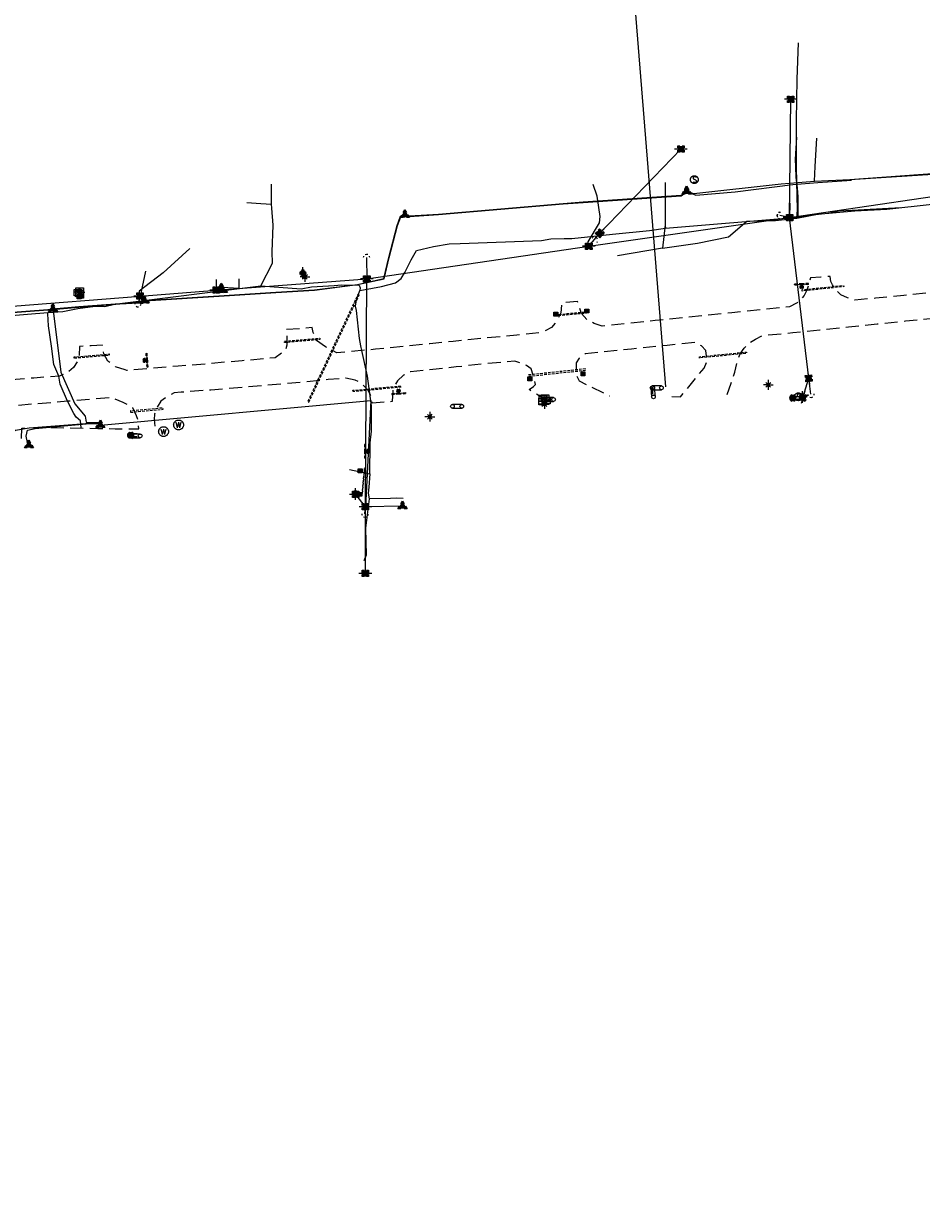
# Model space of a CAD drawing. Extents: x 137717 to 192422, y 75168 to 96003.
# Tile 13 of 36: x 150049 to 151431, y 78604 to 80428. Entities that reach past the tile are written whole.
import ezdxf
from ezdxf.enums import TextEntityAlignment as Align

# ---------------------------------------------------------------- set-up
doc = ezdxf.new("R2010")
doc.units = 0
doc.header["$LTSCALE"] = 80
doc.header["$MEASUREMENT"] = 0
doc.linetypes.add('D05', pattern=[0.075, 0.05, -0.025])
doc.linetypes.add('HIDDEN', pattern=[0.375, 0.25, -0.125])
for name, color, linetype in [('ELIO', 7, 'Continuous'), ('ELIS', 7, 'Continuous'), ('ELUDC', 2, 'D05'), ('ELUE', 13, 'ELEC-UG'), ('ELUEO', 1, 'OE'), ('ELUFO', 30, 'FO'), ('ELUG', 52, 'GAS'), ('ELUGU', 2, 'GAS'), ('ELUT', 4, 'UT'), ('ELUTU', 131, 'TELE-UG'), ('ELYSC', 181, 'Continuous'), ('ELYSP', 3, 'HIDDEN'), ('ES_MASK', 155, 'Continuous'), ('ESFS', 1, 'Continuous'), ('ESIO', 7, 'Continuous'), ('ESIOL', 7, 'Continuous'), ('ESIP', 101, 'Continuous'), ('ESIS', 7, 'Continuous'), ('ESMask', 155, 'Continuous'), ('ESUE', 1, 'Continuous'), ('ESUS', 10, 'Continuous'), ('ESUT', 131, 'Continuous'), ('ESUU', 1, 'Continuous'), ('ESUW', 101, 'Continuous')]:
    doc.layers.add(name, color=color, linetype=linetype)
doc.layers.add('SORTME', color=6, linetype='Continuous', plot=False)
doc.styles.add('L', font='STENCIL')
doc.styles.add('L60', font='romansm.shx', dxfattribs={"height": 3})
doc.styles.add('L80', font='simplex', dxfattribs={"height": 8})
doc.styles.add('romansm', font='romansm.shx')
doc.styles.get("Standard").update_dxf_attribs({"font": 'romans.shx'})
doc.linetypes.add('ELEC-UG', pattern='A,0.3,-0.08,0.02,-0.08,0.02,-0.08,0.02,-0.08,0.3,-0.08,["UE",Standard,S=0.08,R=0,X=-0.07,Y=-0.04],-0.08', length=1.14)
doc.linetypes.add('FO', pattern='A,0.3,-0.08,0.02,-0.08,0.02,-0.08,0.02,-0.08,0.3,-0.08,["FO",Standard,S=0.08,R=0,X=-0.07,Y=-0.04],-0.08', length=1.14)
doc.linetypes.add('GAS', pattern='A,0.3,-0.08,0.02,-0.08,0.02,-0.08,0.02,-0.08,0.3,-0.08,["G",Standard,S=0.08,R=0,X=-0.07,Y=-0.04],-0.05', length=1.11)
doc.linetypes.add('OE', pattern='A,0.25,-0.07,0.07,-0.07,0.07,-0.07,0.07,-0.07,0.25,-0.15,["OE",romansm,S=0.1,R=0,X=-0.1,Y=-0.04],-0.15', length=1.29)
doc.linetypes.add('TELE-UG', pattern='A,0.3,-0.08,0.02,-0.08,0.02,-0.08,0.02,-0.08,0.3,-0.08,["UT",Standard,S=0.08,R=0,X=-0.07,Y=-0.04],-0.08', length=1.14)
doc.linetypes.add('UT', pattern='A,0.25,-0.07,0.07,-0.07,0.07,-0.07,0.25,-0.08,["UT",romansm,S=0.1,R=0,X=-0.04,Y=-0.04],-0.15', length=1.08)

# ---------------------------------------------------------------- blocks, each defined once
blk = doc.blocks.new('esillite')
at = {"layer": 'ESMask'}
h = blk.add_hatch(color=256, dxfattribs=at)
edge = h.paths.add_edge_path()
edge.add_arc((0, 0), 0.0225, 0, 360)
for p, q in [((-0.016, 0.016), (-0.037, 0.037)), ((0, 0.075), (0, 0.022)), ((0.016, 0.016), (0.038, 0.038)), ((-0.023, 0), (-0.075, 0)), ((-0.016, -0.016), (-0.037, -0.037)), ((0, -0.023), (0, -0.075)), ((0.016, -0.016), (0.037, -0.037)), ((0.022, 0), (0.075, 0))]:
    blk.add_line(p, q)
for start, end in [(145.5453, 169.4253), (100.655, 124.235), (55.8359, 79.345), (10.5782, 34.5257), (190.7354, 214.1926), (235.503, 259.345), (280.655, 304.414), (325.7245, 349.2682)]:
    blk.add_arc((0, 0), 0.0225, start, end)
blk = doc.blocks.new('esuanchor')
for start, end in [(155, 205), (90, 115), (245, 270)]:
    blk.add_arc((0, 0), 0.0492, start, end)
blk = doc.blocks.new('esuemeter')
for p, q in [((0, 0.049), (0, 0.089)), ((0, -0.089), (0, -0.049))]:
    blk.add_line(p, q)
for start, end in [(155, 205), (65, 115), (335, 25), (245, 295)]:
    blk.add_arc((0, 0), 0.0492, start, end)
at = {"layer": 'ES_MASK', "const_width": 0.0492}
blk.add_lwpolyline([(-0.025, 0, 1), (0.025, 0, 1)], format="xyb", close=True, dxfattribs=at)
at = {"style": 'L80', "flags": 9}
blk.add_attdef('Legend', (0.013, 0.032), '', height=0.08, dxfattribs=at)
blk = doc.blocks.new('esiseptic')
at = {"linetype": 'D05'}
blk.add_circle((0, 0), 0.075, dxfattribs=at)
at = {"style": 'L80'}
blk.add_text('S', height=0.108, dxfattribs=at).set_placement((-0.038, -0.055))
blk = doc.blocks.new('esipost')
blk.add_lwpolyline([(0.03, 0.03), (0.03, -0.03), (-0.03, -0.03), (-0.03, 0.03), (0.03, 0.03)])
at = {"layer": 'ESMask'}
blk.add_solid([(-0.03, -0.03), (-0.03, 0.03), (0.03, -0.03), (0.03, 0.03)], dxfattribs=at)
blk = doc.blocks.new('esielout')
for p, q in [((-0.043, 0.025), (0.1, 0.025)), ((0.1, -0.025), (-0.043, -0.025))]:
    blk.add_line(p, q)
for start, end in [(109.5043, 250.4953), (289.6904, 70.3091)]:
    blk.add_arc((0, 0), 0.05, start, end)
at = {"layer": 'ES_MASK', "const_width": 0.05}
blk.add_lwpolyline([(0.008, -0.024, 0.998377), (-0.008, 0.024, 1.001626), (0.008, -0.024, -0.622608)], format="xyb", dxfattribs=at)
at = {"layer": 'ES_MASK'}
for points in [[(0, 0), (-0.017, 0.047)], [(0.017, -0.047), (0, 0)]]:
    blk.add_lwpolyline(points, dxfattribs=at)
at = {"style": 'L80', "flags": 9}
blk.add_attdef('Legend', (0, 0), '', height=0.08, dxfattribs=at)
blk = doc.blocks.new('esipvtsign')
for p, q in [((0.143, 0.029), (0, 0.029)), ((0, -0.029), (0.143, -0.029))]:
    blk.add_line(p, q)
for centre in [(0, 0), (0.143, 0)]:
    blk.add_circle(centre, 0.0286)
blk = doc.blocks.new('esueped')
for points in [[(-0.032, 0.044), (0, 0.1), (0.032, 0.044)], [(-0.032, -0.05), (-0.087, -0.05), (-0.058, 0)], [(0.058, 0), (0.087, -0.05), (0.032, -0.05)]]:
    blk.add_lwpolyline(points)
at = {"layer": 'ESMask'}
blk.add_solid([(-0.087, -0.05), (0, 0.1), (0.087, -0.05)], dxfattribs=at)
at = {"style": 'L60'}
blk.add_text('E', height=0.0668, dxfattribs=at).set_placement((0, 0), align=Align.MIDDLE)
blk = doc.blocks.new('esiplntr')
at = {"linetype": 'D05'}
blk.add_lwpolyline([(-0.059, 0.05), (0.059, 0.05), (0.059, -0.05), (-0.059, -0.05)], close=True, dxfattribs=at)
at = {"style": 'L'}
blk.add_text('P', height=0.0684, dxfattribs=at).set_placement((0.004, -0.034), align=Align.CENTER)
blk = doc.blocks.new('esiwell')
at = {"linetype": 'D05'}
blk.add_circle((0, 0), 0.0753, dxfattribs=at)
at = {"style": 'L80'}
blk.add_text('W', height=0.0857, dxfattribs=at).set_placement((-0.047, -0.046))
blk = doc.blocks.new('esuepole')
for p, q in [((-0.049, 0), (-0.098, 0)), ((-0.049, 0.049), (-0.017, 0.049)), ((-0.049, 0.017), (-0.049, 0.049)), ((0.017, 0.049), (0.049, 0.049)), ((0.049, 0.049), (0.049, 0.017)), ((0.098, 0), (0.049, 0)), ((-0.049, -0.049), (-0.049, -0.017)), ((-0.017, -0.049), (-0.049, -0.049)), ((0.049, -0.049), (0.017, -0.049)), ((0.049, -0.017), (0.049, -0.049))]:
    blk.add_line(p, q)
at = {"layer": 'ESMask'}
blk.add_solid([(-0.049, -0.049), (-0.049, 0.049), (0.049, -0.049), (0.049, 0.049)], dxfattribs=at)
at = {"style": 'L80', "flags": 9}
blk.add_attdef('Legend', (0, 0), '', height=0.08, dxfattribs=at)
blk = doc.blocks.new('esipubsign')
at = {"layer": 'ESMask'}
h = blk.add_hatch(color=256, dxfattribs=at)
edge = h.paths.add_edge_path()
edge.add_arc((0, 0), 0.03, 90, 450)
for p, q in [((-0.03, 0.105), (-0.045, 0.105)), ((-0.045, 0.105), (-0.045, 0.066)), ((-0.045, 0.038), (-0.045, -0.039)), ((-0.03, 0.105), (-0.03, 0.066)), ((-0.03, 0.038), (-0.03, -0.039)), ((-0.045, -0.067), (-0.045, -0.106)), ((-0.03, -0.106), (-0.045, -0.106)), ((-0.03, -0.067), (-0.03, -0.106))]:
    blk.add_line(p, q)
for start, end in [(144.2314, 216.3563), (17.9702, 107.0495), (253.5383, 340.7883)]:
    blk.add_arc((0, 0), 0.03, start, end)
blk.add_solid([(-0.045, -0.106), (-0.03, -0.106), (-0.045, 0.105), (-0.03, 0.105)], dxfattribs=at)
blk = doc.blocks.new('esutped')
for points in [[(-0.032, 0.044), (0, 0.1), (0.032, 0.044)], [(-0.032, -0.05), (-0.087, -0.05), (-0.058, -0.001)], [(0.058, -0.001), (0.087, -0.05), (0.032, -0.05)]]:
    blk.add_lwpolyline(points)
at = {"layer": 'ESMask'}
blk.add_solid([(-0.087, -0.05), (0, 0.1), (0.087, -0.05)], dxfattribs=at)
at = {"style": 'L60'}
blk.add_text('T', height=0.0528, dxfattribs=at).set_placement((0, 0), align=Align.MIDDLE)

msp = doc.modelspace()

# ---------------------------------------------------------------- linework, layer by layer
at = {"layer": 'ELIO', "flags": 128}
msp.add_lwpolyline([(150853.8, 79847.8), (150851.7, 79851.6), (150848.6, 79851.4), (150848, 79846.5)], dxfattribs=at)
at = {"layer": 'ELIS', "flags": 128}
for points in [[(151016.3, 79868.4), (151017.2, 79858)], [(151017, 79858.5), (151016.4, 79867.6)]]:
    msp.add_lwpolyline(points, dxfattribs=at)
at = {"layer": 'ELUDC', "flags": 128}
for points in [[(151247.3, 80016.6), (151247, 80018.6), (151311, 80025.4), (151311.2, 80023.4)], [(150565.5, 80010.6), (150563.7, 80011.4), (150486.3, 79846.3), (150488.1, 79845.5)], [(150869.1, 79978.3), (150868.9, 79980.3), (150915.1, 79984.6), (150915.3, 79982.6)], [(150450.7, 79939.2), (150505, 79943.9), (150505.1, 79942), (150450.9, 79937.2)], [(150127, 79913.1), (150126.9, 79915.1), (150180.9, 79919.7), (150181, 79917.7)], [(151089.5, 79913.5), (151089.3, 79915.5), (151161.7, 79922.7), (151161.9, 79920.7)], [(150913.9, 79896.8), (150826.3, 79887.4), (150826.5, 79885.4), (150914.2, 79894.8)], [(150556.3, 79861.8), (150556.1, 79863.8), (150630.1, 79870.4), (150630.3, 79868.4)], [(150213.8, 79830), (150264.1, 79834.5), (150263.9, 79836.5), (150213.7, 79832)], [(150570.8, 79705.1), (150574.6, 79744.6), (150573.6, 79744.7), (150569.9, 79705.2)]]:
    msp.add_lwpolyline(points, close=True, dxfattribs=at)
at = {"layer": 'ELUE', "flags": 128}
for points in [[(150919, 80085.5), (150917.9, 80092.4), (150935.5, 80121.6), (150936.6, 80131.6), (150931.6, 80162.8), (150925.7, 80180.9)], [(150353.8, 80018.7), (150345.7, 80018), (150349.9, 80019.2), (150352.3, 80023)]]:
    msp.add_lwpolyline(points, dxfattribs=at)
at = {"layer": 'ELUEO'}
for points in [[(151227.8, 80129.7), (151229.6, 80311.9)], [(151260.8, 79857.7), (151257.3, 79882.2), (151227.8, 80129.7), (151555.6, 80177.9)], [(150575.2, 79684.5), (150560.4, 79703.4)], [(150575.1, 79581.7), (150575.2, 79684.5)]]:
    msp.add_lwpolyline(points, dxfattribs=at)
at = {"layer": 'ELUEO', "flags": 128}
for points in [[(150576.9, 80068.2), (150577.4, 80035.3), (150919, 80085.5), (150935.8, 80105.6), (151060.7, 80235.2)], [(151228.3, 80151.9), (151227.8, 80129.7), (151213.1, 80132.9)], [(150919, 80085.5), (151227.8, 80129.7)], [(150028.1, 80044), (150032.1, 79993.3), (150228.5, 80008.9), (150225.3, 79997.3)], [(150236.6, 80047.1), (150228.5, 80008.9), (150345.7, 80018), (150577.4, 80035.3)], [(150574.5, 79673.3), (150575.2, 79684.5), (150577.4, 80035.3)], [(151248.5, 79852.8), (151257.3, 79882.2)]]:
    msp.add_lwpolyline(points, dxfattribs=at)
at = {"layer": 'ELUFO', "flags": 128}
for points in [[(151320.5, 80188.6), (151560.4, 80203.9), (151564.8, 80213), (151569.9, 80204.5), (151909.4, 80231.7)], [(151069.8, 80170), (151083.7, 80164.2), (151144, 80169.3), (151233, 80180.9), (151271.4, 80183.6), (151323.2, 80187.3)], [(144143.3, 78838.7), (144160.3, 78840), (144217.2, 78855), (144356.5, 78886.5), (144468.8, 78912.3), (144628.1, 78940), (144664.9, 78937.4), (144699.2, 78942.3), (144745.1, 78960.7), (144846.8, 78973.8), (144944.3, 78988.8), (145086.5, 79011.4), (145225.5, 79042.7), (145230.1, 79044.1), (145239.9, 79044.9), (145307.1, 79059.2), (145316.5, 79063.6), (145322.7, 79138.4), (145417.9, 79165.3), (145572.6, 79207), (145739.6, 79249.3), (145913, 79295.1), (146048.2, 79330.8), (146289.1, 79396), (146433.8, 79433), (146438.8, 79433.7), (146451.8, 79436.8), (146502.3, 79452.5), (146571.4, 79471.5), (146655.6, 79482.2), (146730.7, 79497.2), (146807.4, 79516.3), (146916.7, 79545.7), (147116.6, 79597.6), (147139.9, 79615.3), (147167.4, 79640.1), (147235, 79660.3), (147261.6, 79659.7), (147297.5, 79649.5), (147316.8, 79649.8), (147351.1, 79655.5), (147453.2, 79677.5), (147543, 79698.5), (147715.5, 79732.9), (147799.1, 79747.8), (147807.6, 79750.2), (147810.8, 79751.3), (147883.9, 79763.4), (147907.7, 79768.6), (147942.4, 79773.3), (147982.9, 79778.5), (148001.2, 79782.2), (148019.3, 79785.8), (148065.9, 79796.2), (148118.1, 79805.5), (148143.7, 79811.5), (148149, 79811.4), (148239.1, 79823.1), (148351, 79855.1), (148363.9, 79859.3), (148421.1, 79865.4), (148551.3, 79880.9), (148624.8, 79886.2), (148643.2, 79887.3), (148791.3, 79888), (148822.6, 79889.2), (148904.9, 79896.9), (148945.4, 79900.9), (148960.3, 79901.3), (149070.7, 79924.5), (149158.1, 79943.3), (149198.6, 79944.7), (149206.4, 79942.4), (149224.1, 79921.1), (149289, 79919.2), (149413.8, 79931.5), (149519.3, 79938.5), (149546, 79938.1), (149638.5, 79950.1), (149750.1, 79960), (149837.3, 79966.5), (150005.1, 79981.7), (150093.1, 79988.2), (150134.4, 79992), (150197.4, 79996.9), (150236, 79999.2), (150244.1, 80002.1), (150350, 80008.8), (150437.2, 80014.5), (150496.9, 80017.8), (150562.9, 80026.5), (150604, 80035.5), (150611.9, 80068.4), (150624.5, 80117.3), (150629.6, 80130.7), (150635.9, 80131.1), (150643.2, 80131.6), (150687.7, 80134.5), (150879.6, 80150.7), (150910.1, 80153.1), (151061.1, 80163.4), (151069.8, 80170)]]:
    msp.add_lwpolyline(points, dxfattribs=at)
at = {"layer": 'ELUG', "flags": 128}
for points in [[(151238.3, 80253.7), (151236.7, 80219.2), (151236.9, 80207.9), (151237.5, 80191.7), (151238.4, 80183.5), (151239.7, 80174.9), (151240.7, 80161.8), (151240.6, 80150.9), (151240.7, 80140.1), (151240.5, 80130.2), (151247.3, 80131.2), (151262.2, 80134.1), (151287.2, 80136.4), (151296.5, 80138.5), (151304, 80140.3), (151314.6, 80140.8), (151399, 80145.2)], [(150393, 80152.8), (150414.3, 80151.2), (150430.5, 80150.6), (150430.8, 80181.2)], [(150414.3, 80024.6), (150432.3, 80059.5), (150431.9, 80076.8), (150433.2, 80118.1), (150431.1, 80144.2), (150430.5, 80150.6)], [(151036.2, 80117), (151037, 80113.3), (151240.5, 80130.2)], [(150566.5, 80017.6), (150586, 80021.1), (150599.8, 80023.5), (150621.7, 80029.3), (150630.3, 80036), (150636, 80045.2), (150645.4, 80064.7), (150653.8, 80079), (150679.8, 80085.1), (150704, 80089.4), (150720.9, 80089.6), (150846, 80094.6), (150860.6, 80096.8), (150880.8, 80097.4), (150893, 80097.7), (150955.5, 80104.2), (151012.4, 80109.8), (151037, 80113.3)], [(150138.1, 79805.9), (150136.9, 79816.6), (150130.2, 79822.4), (150126.5, 79827.9), (150116.9, 79846.9), (150105.3, 79873.4), (150103.7, 79885.4), (150095.7, 79903.3), (150092.2, 79931.9), (150087.5, 79963.1), (150086.8, 79981.7), (150086.7, 79983.8), (150109.4, 79985.3), (150132.9, 79989.9), (150159.5, 79993.3), (150174.4, 79993), (150189.1, 79996.3), (150414.3, 80024.6), (150476.2, 80020.2), (150492, 80023.1), (150526.9, 80024.9), (150538.3, 80026.1), (150565.5, 80025.6), (150567, 80021.8), (150566.5, 80017.6)], [(150550.9, 79741.6), (150582, 79735.1), (150582.5, 79783), (150584.5, 79800.6), (150584.4, 79839.8), (150578.2, 79885.5), (150569.5, 79924.9), (150568.1, 79932.4), (150566.3, 79943.7), (150561.7, 79986.5), (150559.8, 79993.5), (150561.3, 80003.2), (150566.5, 80017.6)], [(149870.6, 79965.9), (149891.7, 79966.1), (149916.3, 79969.8), (149940.4, 79972.5), (150018.3, 79977.8), (150055.5, 79981.1), (150086.7, 79983.8)], [(150582, 79735.1), (150580.7, 79714.7), (150579.5, 79705.4), (150580.8, 79696.9)], [(150633.4, 79697.1), (150623.7, 79697.9), (150613.6, 79697.2), (150580.8, 79696.9), (150575.3, 79651.3), (150576.4, 79609.8), (150572.8, 79601.1)]]:
    msp.add_lwpolyline(points, dxfattribs=at)
at = {"layer": 'ELUGU', "flags": 128}
for points in [[(151239.2, 80128.8), (151240.3, 80141.6), (151238.6, 80207.1), (151238.7, 80279.1), (151239.5, 80342.9), (151241.4, 80398.6)], [(151036.4, 80183.7), (151036.4, 80118.7), (151032.4, 80082.5), (151086.3, 80090.3), (151133.7, 80100), (151161.9, 80124), (151206.4, 80125.1), (151239.2, 80128.8), (151270.7, 80135), (151328.2, 80140.3), (151377.3, 80142.8), (151447.3, 80150.6), (151473.6, 80151.6), (151531.8, 80155.1), (151574.6, 80162.6), (151625.4, 80163.8), (151645.1, 80166.4), (151631.6, 80200.1)], [(151032.4, 80082.5), (150963.2, 80070.6), (150963.2, 80070.6)]]:
    msp.add_lwpolyline(points, dxfattribs=at)
at = {"layer": 'ELUT', "flags": 128}
for points in [[(150305.1, 80081.9), (150264.2, 80044.8), (150227.2, 80016.2), (150226.7, 80007.9), (150231.3, 80003.3), (150235.3, 80001.6), (150243.7, 80002.6), (150349.9, 80009.3), (150437.2, 80014.7), (150496.9, 80018.4), (150562.9, 80026.9), (150603.6, 80035.8), (150611.5, 80068.5), (150624.3, 80117.6), (150629.3, 80131.8), (150636, 80133.9), (150643, 80132.6), (150687.7, 80135), (150879.7, 80151.4), (150910.1, 80153.8), (151060.9, 80164.5), (151069.8, 80170)], [(149294.2, 79984.2), (149289.7, 79966), (149290.5, 79934.4), (149286.5, 79927), (149267.9, 79926.9), (149238.5, 79922.8), (149234, 79916.8), (149288.9, 79919.6), (149413.8, 79931.9), (149519.1, 79939), (149545.9, 79938.8), (149551.4, 79944.1), (149638.5, 79950.5), (149750.4, 79960.5), (149837.4, 79966.9), (150005.1, 79982.1), (150093, 79988.7), (150094.4, 79989.1), (150134.1, 79992.6), (150197.5, 79997.2), (150231.5, 79999.8), (150235.3, 80001.6)], [(150094.4, 79989.1), (150095, 79986.5), (150106.5, 79891.5), (150128.2, 79842.8), (150143.9, 79824), (150145.5, 79814.6), (150166, 79814.4), (150167.5, 79810.3)], [(150167.5, 79810.3), (150583.7, 79848.1), (150575.2, 79684.5)], [(149784.4, 79777.1), (149787.9, 79779.6), (149804.2, 79784.7), (149815.2, 79785.2), (149865.3, 79788.4), (149934.1, 79792.2), (150021.4, 79799.8), (150034.1, 79800.7), (150037, 79802.5), (150057.6, 79806), (150144.6, 79812.8), (150165, 79813.9), (150167.5, 79810.3)], [(150057.4, 79779.3), (150055.1, 79783.2), (150053.4, 79793.4), (150055.1, 79802.5), (150067.3, 79805.2), (150145.3, 79812.3), (150165.9, 79812.7), (150167.5, 79810.3)], [(150632.3, 79685.3), (150575.2, 79684.5)]]:
    msp.add_lwpolyline(points, dxfattribs=at)
at = {"layer": 'ELUTU'}
msp.add_line((151069.8, 80170), (151080.8, 80166.7), dxfattribs=at)
at = {"layer": 'ELUTU', "flags": 128}
for points in [[(151266.2, 80185.6), (151267, 80208.3), (151269.9, 80252)], [(151320.5, 80188.6), (151560, 80206), (151564.8, 80213), (151569.9, 80206.7), (151909.2, 80233.7), (151913, 80239.2), (151918.1, 80232.9)]]:
    msp.add_lwpolyline(points, dxfattribs=at)
at = {"layer": 'ELUTU'}
msp.add_lwpolyline([(151080.8, 80166.7), (151214.9, 80181.6), (151266.2, 80185.6), (151320.5, 80188.6)], dxfattribs=at)
at = {"layer": 'ELYSC', "flags": 128}
msp.add_lwpolyline([(150345.7, 80034.2), (150345.6, 80023), (150363.5, 80022.1), (150380.9, 80021.1), (150381.2, 80035.3)], dxfattribs=at)
at = {"layer": 'ELYSP', "flags": 128}
for points in [[(151131.9, 79857.4), (151138.1, 79874.6), (151143.5, 79891.7), (151147.7, 79908.9), (151151.7, 79919.9), (151157.9, 79928.6), (151165.2, 79936.2), (151175.2, 79942.7), (151186.8, 79948.2), (151233.1, 79952.7), (151274.5, 79957.1), (151318.3, 79961.6), (151362.7, 79966.2), (151406.3, 79970.5), (151449.2, 79974.6), (151494.2, 79979.3), (151533, 79983.1), (151543.3, 79984.1), (151554.3, 79980.7), (151564.4, 79974.9), (151572.1, 79967.7), (151576.8, 79959.5), (151578.9, 79952), (151580, 79947.7), (151607.4, 79951.2), (151607.9, 79961), (151609.7, 79967.4), (151615.6, 79977.5), (151621.6, 79984.5), (151630, 79989.9), (151640.5, 79993.8), (151686.1, 79998.7), (151730.5, 80002.7), (151776.7, 80008), (151832.2, 80013.9), (151877.1, 80018.7), (151908.5, 80021.9), (151957.1, 80027.1), (152005, 80032.1), (152050.7, 80037.3), (152096.1, 80042.9), (152138.2, 80048.4), (152177.9, 80053.5), (152221.7, 80059.9), (152241.7, 80062.1), (152250.9, 80060.4), (152259.2, 80056), (152266.4, 80048.5), (152272, 80039.7), (152275.7, 80030), (152299.8, 80031.6), (152299.6, 80042.9), (152301.5, 80051.4), (152305.3, 80058.7), (152310.6, 80065.8), (152317.4, 80071.6), (152326.7, 80076.3), (152366.5, 80082.5), (152411.1, 80089.7), (152456.1, 80096.9), (152497.7, 80104.8), (152542.3, 80113), (152585.9, 80121.3), (152632.2, 80130.8), (152680.1, 80140.7), (152705.6, 80145.9), (152715.3, 80144.1), (152722.5, 80141.5), (152731.1, 80136.3), (152738.1, 80128.6), (152741.4, 80119.3), (152744.9, 80109.7), (152764.1, 80114), (152762, 80125.4), (152762.4, 80132.7), (152764.8, 80140.2), (152769.6, 80148.2), (152777.3, 80155.9), (152785.1, 80162.5), (152826.2, 80171), (152866.1, 80179.5), (152873.4, 80178.9), (152881.6, 80178.2), (152891.4, 80174.8), (152898.9, 80170.4), (152905.1, 80164.9), (152908.8, 80157.7), (152912.6, 80149.3), (152938.8, 80152.8), (152938.1, 80159.6), (152937.8, 80166.2), (152939.5, 80172.9), (152942.9, 80181.3), (152947.5, 80188.1), (152952.7, 80194), (152959, 80199.1), (152999, 80207.4), (153045.6, 80217.4), (153092.1, 80227.2), (153136.2, 80236.5), (153182.4, 80245.7), (153192.5, 80244.1), (153202.5, 80240), (153211.5, 80233.1), (153218.1, 80225), (153222.5, 80219), (153225.7, 80212.2), (153247, 80216.1), (153247, 80223.6), (153247.7, 80234.2), (153250.2, 80245.2), (153256.5, 80255), (153265.9, 80260.9), (153276, 80265.9), (153316.1, 80274.1), (153359, 80283), (153402.8, 80292.1), (153446.8, 80301.3), (153493, 80311.1), (153536, 80319.9), (153579.7, 80329.2), (153624.3, 80338.5), (153667.6, 80347.7), (153713.4, 80357.2), (153759.9, 80367), (153804.8, 80376.3), (153851.2, 80386.2), (153898.4, 80395.4), (153945.4, 80405.6), (153992.1, 80415.5), (154039.1, 80425.4), (154086.4, 80435.3), (154132.4, 80445), (154179.9, 80455.3), (154226.7, 80465.1), (154273.2, 80474.7), (154321.6, 80485.2), (154366.7, 80494.6), (154410.3, 80503.8), (154455.3, 80513.4), (154499.9, 80522.8), (154544.6, 80532.1), (154589.1, 80541.6), (154636, 80551.2), (154680.6, 80560.6), (154726.2, 80570), (154773.2, 80579.8), (154819.6, 80589.4), (154866.5, 80599.1), (154912, 80608.6), (154958.1, 80618.2), (155005.1, 80627.9), (155050.9, 80637.4), (155097.7, 80647.1), (155144.8, 80657.1), (155191, 80666.7), (155238.5, 80676.6), (155286.2, 80684.1), (155324.8, 80687), (155361.5, 80692.8), (155386.4, 80699), (155418.7, 80711.4), (155434.6, 80717.6), (155480.3, 80727.1), (155527.8, 80737), (155575, 80746.6), (155621.8, 80756.4), (155670.1, 80766.5), (155679.8, 80763.7), (155686.2, 80758.7), (155688.7, 80753.7), (155691.1, 80748), (155712.8, 80751.1), (155712.9, 80758.3), (155713.4, 80763.4), (155715.8, 80771.6), (155719.8, 80775.3), (155724, 80777.6), (155766.3, 80786.5), (155802.6, 80794), (155832, 80799.6), (155843.9, 80795.9), (155855, 80791.2), (155862.8, 80783.9), (155869.1, 80775.6), (155873.8, 80767.8), (155883.1, 80769.6), (155896.3, 80771.5), (155895.6, 80782.6), (155896.4, 80790.5), (155900.8, 80800.4), (155906.8, 80808.9), (155914.4, 80815.3), (155920.6, 80818.6), (155937.4, 80822.4), (155942.5, 80821.1), (155950.5, 80816.7), (155957.5, 80811.4), (155961.7, 80804.7), (155964.1, 80797.5), (155965.9, 80788.5), (155987.1, 80791.9), (155986.2, 80803.6), (155988.7, 80812.8), (155992.9, 80823.3), (156000.6, 80832.9), (156008.2, 80837.6), (156024.1, 80840.8), (156060.2, 80848.2), (156070.8, 80849.5), (156081.8, 80846), (156088.7, 80838.9), (156090.8, 80832.1), (156110.6, 80837.3), (156110.4, 80844.6), (156114.4, 80852.8), (156122.1, 80859.9), (156169.2, 80870.8), (156217.9, 80880.9), (156230.3, 80880.9), (156239.1, 80877.3), (156243.5, 80871.1), (156246.6, 80865.3), (156265.2, 80869.9), (156265.8, 80879.1), (156269.3, 80885.8), (156278.5, 80893.7), (156324.7, 80903.2), (156372.1, 80913), (156418.3, 80922.4), (156464, 80932.1), (156472.5, 80930.1), (156478.7, 80926.2), (156482.6, 80921.7), (156485.6, 80910.3), (156507.9, 80916.5), (156506.6, 80926.7), (156509.6, 80934.2), (156515.7, 80940.3), (156522.3, 80944), (156567.5, 80953.7), (156608.3, 80962.6), (156654.5, 80972.3), (156682.2, 80978.1), (156690.2, 80977.6), (156701.1, 80975.4), (156711.5, 80971), (156717.1, 80965.3), (156720.8, 80959.2), (156726.3, 80944.9), (156736.8, 80946.9), (156750.5, 80949), (156749.6, 80954.6), (156749.2, 80964.7), (156751.4, 80972.1), (156755.6, 80981.4), (156762.5, 80989.2), (156772.1, 80995.6), (156818.5, 81006.4), (156865.7, 81016.3), (156912.8, 81026), (156960, 81035.6), (157007.3, 81045.3), (157052.9, 81054.8), (157099.3, 81064.5), (157144.6, 81074), (157191.3, 81083.7), (157238.9, 81093.8), (157285.7, 81103.4), (157333.3, 81113.2), (157380.7, 81123.2), (157425.8, 81132.4), (157471.9, 81142.3), (157516.9, 81151.8), (157561.7, 81161), (157607.1, 81170.5), (157652.3, 81180), (157695.9, 81189.2), (157730.2, 81196.2), (157742.4, 81194.6), (157746.8, 81193.1), (157755.8, 81188.3), (157760.8, 81184.3), (157765.3, 81177), (157769.5, 81169.4), (157772.3, 81160.1), (157795.3, 81163.6), (157794.6, 81176.6), (157795.3, 81186.5), (157798, 81193.6), (157801.8, 81201), (157807.3, 81207.5), (157811.9, 81211.9), (157815.9, 81213.7), (157836.9, 81218.2), (157843.4, 81218), (157850.2, 81214.6), (157854.7, 81209.7), (157860, 81196.7), (157877.7, 81200.6), (157878, 81211.8), (157880.1, 81221.2), (157884, 81226.1), (157890.8, 81229.9), (157938, 81239.3), (157982, 81248.2), (158016.5, 81255.6), (158022.4, 81252.9), (158029.8, 81247.2), (158036.2, 81239.4), (158061.1, 81244.3), (158061.4, 81253.1), (158065.6, 81261.6), (158073, 81267.2), (158103, 81273.6), (158115.4, 81274.5), (158138.7, 81276.7), (158161.6, 81279.9), (158200.1, 81287.4), (158229.5, 81295.2), (158253.1, 81304.6), (158295.4, 81313.9), (158309.2, 81309.6), (158317.8, 81304.3), (158322.2, 81298.6), (158339.2, 81302.8), (158341.3, 81308.9), (158345.7, 81316.7), (158351.6, 81323.6), (158360.1, 81327.8), (158406.7, 81337), (158441.9, 81344.3)], [(152433.4, 80272.1), (152428.7, 80268.9), (152424.2, 80267.8), (152406.1, 80266.3), (152373.1, 80266.1), (152372.9, 80241.3), (152387.8, 80241.3), (152399.6, 80239.8), (152407.1, 80238.1), (152414.7, 80234.6), (152421.3, 80229.1), (152424.6, 80221.9), (152427.4, 80214.6), (152428.9, 80198.5), (152430.8, 80178.6), (152430.9, 80163.8), (152429.4, 80154.4), (152425.3, 80146), (152417.8, 80137.1), (152404.6, 80129.1), (152383.2, 80125.5), (152345.2, 80119.4), (152302.6, 80112.9), (152257.8, 80106.1), (152213.5, 80099.3), (152171, 80092.8), (152132.5, 80087.9), (152089.2, 80082), (152046.1, 80076.6), (152002.9, 80072.1), (151991, 80075.1), (151982.6, 80079.9), (151976.4, 80085.6), (151971.8, 80091.9), (151967.7, 80100.2), (151965.7, 80107.3), (151943.7, 80105.9), (151942.5, 80092.8), (151939, 80083.9), (151934, 80075.6), (151928.4, 80070), (151916.1, 80062.6), (151874.7, 80058.8), (151866.9, 80061.3), (151858.4, 80065), (151852.3, 80069.7), (151845.7, 80077.7), (151841.4, 80086), (151840.2, 80094.5), (151813.9, 80091.7), (151814.1, 80083), (151812.6, 80075.1), (151809.1, 80067.5), (151804.1, 80060.8), (151798.5, 80055.3), (151791.8, 80051.2), (151785.6, 80048.9), (151774.4, 80047.9), (151728.4, 80043.1), (151684.2, 80038.7), (151639.8, 80034.3), (151594.3, 80029.6), (151550.1, 80025), (151533.4, 80023.6), (151524.3, 80026.4), (151515.1, 80031.1), (151508.7, 80036), (151503.5, 80042.5), (151500.5, 80047.8), (151498.5, 80058.6), (151497.2, 80068.5), (151471.7, 80067.1), (151472.2, 80055.4), (151472.5, 80045.3), (151471.4, 80039.7), (151468.3, 80033.6), (151463.2, 80026.7), (151456.8, 80020.5), (151444, 80014.3), (151403.7, 80010), (151360.1, 80005.5), (151328.2, 80002.7), (151316.9, 80006.2), (151306.8, 80010.8), (151299.4, 80017.9), (151293.9, 80026), (151291.3, 80031.5), (151290.1, 80039.1), (151276.1, 80037.9), (151260.2, 80036.9), (151257.5, 80027.7), (151254.5, 80017.8), (151250.1, 80009.8), (151245, 80003.1), (151238.6, 79997.7), (151227.5, 79992.2), (151184.2, 79987.9), (151139.1, 79983.2), (151094.6, 79978.7), (151065.3, 79975.7), (151036.5, 79972.8), (151020.8, 79971.1), (150980, 79966.8), (150939.7, 79962.7), (150927.2, 79966.8), (150916, 79973), (150907.7, 79982.2), (150901.8, 80000.6), (150877.3, 79998.5), (150876.1, 79983.2), (150869.1, 79969.2), (150861.5, 79960.6), (150847.9, 79953.1), (150847.7, 79953), (150808, 79948.9), (150755.1, 79943.6), (150710.1, 79939.1), (150674.5, 79935.3), (150635, 79931.5), (150590.9, 79927), (150549, 79923), (150531.1, 79921.6), (150513.7, 79930.7), (150500.2, 79940.5), (150494.9, 79952.8), (150493.3, 79960.6), (150475.7, 79958.7), (150453.7, 79957.3), (150454.4, 79945.1), (150454.4, 79933.3), (150451.7, 79924.9), (150436.1, 79913.7), (150385.6, 79909.3), (150333.7, 79904.6), (150287.3, 79900.9), (150246.9, 79897.5), (150207.9, 79894.4), (150205.8, 79895.4), (150190.7, 79899.8), (150179.1, 79908.7), (150172.5, 79920.1), (150170.5, 79933.4), (150153.3, 79932.4), (150135.2, 79931.3), (150135, 79918.1), (150132.8, 79909.7), (150126.1, 79898.8), (150116.9, 79891.1), (150104.6, 79885.6), (150064.9, 79882.6), (150018, 79878.8), (149978.4, 79875.6), (149933.9, 79872), (149889.1, 79868), (149883.4, 79867.6), (149873.9, 79872.3), (149866.5, 79879.5), (149862.7, 79888.7), (149861, 79906.1), (149846.9, 79905.6), (149831.5, 79903.5), (149831.1, 79883.5), (149829.3, 79875.3), (149824.3, 79869.8), (149814.3, 79864.6), (149806.5, 79861.2), (149759.2, 79857.2), (149718.3, 79853.8), (149674.3, 79850.1), (149629.6, 79846.2), (149585.6, 79842.7), (149548.5, 79840), (149532.9, 79844.3), (149521.7, 79852.7), (149514.5, 79864.9), (149511.5, 79879.2), (149497.6, 79877.5), (149484.8, 79877.2), (149484.4, 79862.5), (149478.9, 79849.4), (149469.1, 79839.4), (149456, 79831.7), (149407.2, 79827.7), (149383.9, 79825.6), (149363.4, 79833.2), (149354.2, 79842.4), (149350.4, 79849), (149347.8, 79863.7), (149333.5, 79862.2), (149316.2, 79860.2), (149316.7, 79844.5), (149313.3, 79837.2), (149305.6, 79827.3), (149289.5, 79818), (149279.7, 79817), (149247, 79814.1), (149227.5, 79821.3), (149217.3, 79829.4), (149211.8, 79840.8), (149210.1, 79851.9), (149193.5, 79851), (149179.4, 79849.2), (149179.4, 79832.5), (149174.2, 79822.2), (149166.2, 79813.6), (149154.8, 79806.4), (149115.1, 79803), (149069, 79799.2), (149058, 79798.4), (149043.7, 79803.1), (149035.9, 79808.2), (149028.2, 79817.1), (149025.3, 79822.4), (149022.7, 79835.5), (149007.4, 79835.2), (148992.4, 79834), (148992, 79816.3), (148985.5, 79805.4), (148976.2, 79796.3), (148964.6, 79790.1), (148939.1, 79787.9), (148891.6, 79783.9), (148843.2, 79779.7), (148819, 79777.5), (148809.8, 79781.6), (148803.1, 79789.7), (148801.5, 79796.9), (148792.4, 79796.4), (148784, 79795.2), (148783.2, 79786.5), (148778.1, 79778.6), (148767.9, 79773.1), (148746.5, 79771), (148701.8, 79766.4), (148648.7, 79761), (148603.8, 79755.8), (148560.1, 79750.7), (148548.8, 79754.9), (148536.4, 79761.4), (148527.3, 79772.7), (148522.5, 79786.8), (148504.7, 79786.1), (148487.1, 79782.7), (148486.8, 79771.1), (148481.1, 79756.8), (148469.8, 79745.2), (148458.3, 79738.4), (148414.8, 79732.9), (148377.9, 79727.7), (148324.9, 79721.1), (148277.8, 79714.5), (148265.8, 79717.2), (148252.7, 79723.8), (148244.8, 79732.7), (148242.4, 79737.4), (148238.8, 79749.9), (148214.7, 79746.2), (148214.8, 79732.9), (148207.1, 79715.2), (148200, 79708), (148189.6, 79701.8), (148174.6, 79699.4), (148124.6, 79691.8), (148080.7, 79684.8), (148029.5, 79676.7), (148018.9, 79674.7), (148000.7, 79679.3), (147989, 79686.9), (147982.3, 79697.9), (147981.2, 79709.5), (147944.5, 79703.1), (147945, 79692.8), (147943.1, 79680.5), (147935.1, 79668.6), (147919, 79657.3), (147875, 79649.5), (147815.3, 79638.7), (147761.1, 79628.6), (147714, 79619.7), (147664.8, 79610.3), (147617.3, 79601.1), (147573.6, 79592.1), (147526.6, 79582.4), (147481, 79572.8), (147446.7, 79565.3), (147424.2, 79570.1), (147413.8, 79578.8), (147408.7, 79585.4), (147403.9, 79597.1), (147377.1, 79592), (147379.3, 79579.3), (147379.1, 79569.7), (147369.9, 79555.5), (147356.6, 79545.6), (147349, 79543.8), (147334.8, 79540.9), (147321.8, 79544.9), (147311.1, 79551.5), (147304, 79559.9), (147297.7, 79574.5), (147273.3, 79566.9), (147273.7, 79554.8), (147270.2, 79542.9), (147267.4, 79538), (147262.2, 79530.8), (147249.4, 79520.9), (147207.6, 79511.2), (147195.3, 79511.6), (147183.2, 79516.6), (147174.8, 79522.8), (147169.8, 79529.2), (147164.5, 79542.5), (147135.9, 79534.8), (147139, 79516.9), (147137.5, 79511.2), (147135.3, 79506.5), (147128.9, 79498.2), (147117.4, 79489.2), (147091.3, 79482.6), (147043.5, 79470.2), (146994.4, 79457.5), (146977.6, 79460), (146967, 79465.3), (146955.9, 79477.2), (146950.8, 79488.3), (146927.6, 79481.9), (146928.8, 79466.6), (146926.7, 79456.7), (146918.2, 79443.4), (146907.2, 79434.8), (146863.2, 79422.5), (146818.1, 79410.2), (146776.7, 79398.8), (146746.4, 79390.2), (146730.6, 79392), (146721.5, 79396), (146719.1, 79397.6), (146708.2, 79408.5), (146701.5, 79421.1), (146680.7, 79414.3), (146681.3, 79398.6), (146675.6, 79382), (146660.6, 79366.7), (146649.7, 79362.1), (146608.4, 79349.8), (146562.9, 79336.4), (146519.5, 79323.4), (146476.5, 79310.6), (146429.7, 79296.8), (146382.9, 79282.8), (146324.1, 79265.2), (146280.4, 79252.2), (146233.7, 79238.3), (146188.8, 79225.1), (146142, 79211.1), (146093.4, 79196.4), (146038.6, 79180.3), (145980.9, 79163.2), (145935, 79149.7), (145885, 79134.7), (145830.3, 79118.3), (145784, 79104.8), (145734.6, 79089.8), (145697.5, 79078.9), (145645.1, 79063), (145599.4, 79049.5), (145549.2, 79034.9), (145499.6, 79020.6), (145448.8, 79005.9), (145397.9, 78991.2), (145350.6, 78978.5), (145333.2, 78979.9), (145321.1, 78986.3), (145312.6, 78995.3), (145306.9, 79007.2), (145287.5, 79002.2), (145286.6, 78987), (145283.7, 78976.1), (145273.1, 78962.3), (145263, 78955.1), (145229.1, 78944.6), (145180.1, 78931), (145130.2, 78917.1), (145082.1, 78903.4), (145033.3, 78890.1), (144985.1, 78876.7), (144937.6, 78863.4), (144889.2, 78849.6), (144840.6, 78836), (144791.9, 78822.4), (144742.5, 78808.9), (144694.4, 78795.3), (144647.4, 78782.1), (144597.5, 78768.7), (144550.2, 78756.9), (144505.1, 78746), (144459.3, 78735), (144412.7, 78724.4), (144365.6, 78713.8), (144321.2, 78704), (144275.5, 78694.3), (144227.1, 78684.5), (144184.3, 78675.9), (144131.1, 78665.9), (144081.4, 78656.9), (144039.1, 78649.2), (143991.3, 78640.6), (143942.4, 78632.2), (143893.6, 78623.9), (143847.3, 78616.2), (143801.4, 78608.8), (143772.4, 78604.2), (143743.5, 78610.7), (143725, 78624.4), (143717.3, 78639.4), (143717.8, 78651.5), (143716.7, 78655), (143713.3, 78656.1), (143706.4, 78679.3), (143698.2, 78717), (143688.5, 78772.1), (143680.4, 78818.4), (143674.1, 78861.6), (143669.7, 78897.7), (143665.8, 78936.6), (143662.8, 78978.1), (143662.6, 79021.7), (143664.3, 79067.1), (143666, 79100.5), (143668.6, 79142), (143671.7, 79179), (143677.9, 79221.8), (143680.4, 79242.5), (143684.2, 79266.7)], [(151046.5, 79854.4), (151060.2, 79853.8), (151069, 79864.4), (151081.2, 79879.4), (151096.4, 79898.1), (151100.1, 79907.1), (151100.3, 79914.2), (151099, 79924.9), (151092.5, 79932), (151086.8, 79935.1), (151082.2, 79937.2), (151039.7, 79932.9), (151025.5, 79931.3), (150984.7, 79927.1), (150936.9, 79922.4), (150913.6, 79920), (150904.2, 79913.2), (150899.6, 79906.2), (150899.4, 79888.3), (150904.2, 79878.5), (150917.3, 79871.5), (150940.3, 79860.4), (150951.5, 79855)], [(150853.8, 79847.8), (150851.7, 79852.2), (150848.3, 79851.8), (150834.9, 79859.8), (150827.4, 79864.8), (150834, 79869.6), (150836.7, 79872.8), (150834.9, 79881.8), (150830.1, 79896.8), (150822.9, 79902.1), (150804.9, 79908.8), (150759, 79904.4), (150714.6, 79899.7), (150678.8, 79895.7), (150644.4, 79892.1), (150634, 79886.9), (150624.6, 79878.1), (150617.5, 79865.6), (150616.2, 79846.4), (150597.8, 79844.8), (150585.8, 79844.2), (150583.5, 79855.8), (150579.2, 79863.3), (150569.1, 79875.2), (150559.2, 79879.6), (150545.3, 79882.5), (150518, 79880.2), (150479.3, 79876.4), (150445.2, 79873.3), (150389.2, 79868.4), (150337.5, 79864.2), (150291.6, 79860.8), (150280.9, 79860), (150269.1, 79853.2), (150260.3, 79847), (150252.9, 79835.1), (150250.5, 79826.8), (150250.2, 79819), (150251.5, 79804.4)], [(150046.2, 79789.7), (150046.8, 79805.5), (150072.4, 79806.5), (150119.3, 79806), (150163.7, 79805.2), (150190.4, 79804.6), (150215.4, 79804.3), (150226.4, 79804.3), (150225.7, 79817.4), (150223.2, 79824.5), (150217.4, 79837), (150202.5, 79845.2), (150184.6, 79852.4), (150160.6, 79850.5), (150116.6, 79846.8), (150068.6, 79842.8), (150022.3, 79839), (149981.7, 79835.7), (149938.2, 79831.9), (149893.2, 79828.3), (149880.4, 79821), (149871.2, 79811.5), (149865.6, 79798.2), (149865.1, 79785.5), (149851.7, 79783.5), (149837.7, 79783), (149835.2, 79796.3), (149827.8, 79809.1), (149816.4, 79816.4), (149801.5, 79820.6), (149763.7, 79817.6), (149722.8, 79814.1), (149706.2, 79812.6), (149707.5, 79807.3), (149697.6, 79798.6), (149690.9, 79782.9), (149685.3, 79772), (149676.9, 79769.9), (149664.4, 79768.7), (149656.7, 79782.7), (149649.8, 79796), (149643.4, 79807.3), (149632.6, 79806.5), (149608.9, 79804.3), (149596.9, 79798.3), (149583.3, 79783.4), (149575, 79768.2), (149572.3, 79760.8), (149557.2, 79759.6), (149543.8, 79760.3), (149544.2, 79767.3), (149542.7, 79777.3), (149536.9, 79785.4), (149525, 79792.4), (149512.9, 79796.2), (149495.3, 79795), (149454.5, 79791.6), (149411.2, 79788), (149366.8, 79784), (149327.8, 79780.8), (149315.7, 79774.7), (149305.6, 79764.5), (149299.6, 79749.8), (149300.3, 79732.4), (149284.5, 79731), (149268.6, 79729.8), (149265.2, 79750.6), (149258.4, 79760.9), (149248.8, 79766.9), (149233.9, 79773), (149214.5, 79771.3), (149167.2, 79767.4), (149118.7, 79763.2), (149072.4, 79759.4), (149058.8, 79757.8), (149027, 79748.1), (149022.7, 79747.1), (148984.5, 79743.8), (148957.3, 79743.5), (148930, 79745), (148923.8, 79746.7), (148895.3, 79744.3), (148847.4, 79740.4), (148800.8, 79736.2), (148751.9, 79731.5), (148705.9, 79727.1), (148654, 79721.4), (148608.7, 79716.3), (148562.2, 79711.1), (148510.5, 79704.9), (148479.3, 79700.9), (148470.7, 79695.5), (148461.7, 79687.3), (148455.4, 79677.2), (148453, 79667.4), (148452.8, 79655.3), (148441.1, 79654.9), (148427.9, 79654.4), (148425.6, 79665.7), (148422.7, 79674.4), (148414.9, 79682), (148407, 79686.6), (148395.8, 79690.2), (148382.9, 79688.6), (148331.2, 79681.5), (148300.6, 79677.1), (148291.6, 79670.8), (148282.9, 79661.2), (148278.2, 79650.6), (148278.3, 79632.4), (148254.4, 79628.5), (148247.7, 79645.2), (148239.3, 79654.9), (148229.8, 79660.5), (148213.1, 79664.9), (148182.1, 79660.1), (148132.3, 79652.7), (148088.1, 79646.1), (148038.1, 79637.7), (148008.8, 79632.9), (147994.5, 79625.2), (147980.9, 79610.9), (147976.4, 79595.9), (147977, 79582.1), (147946.6, 79578.8), (147943.3, 79590.3), (147934.3, 79604.1), (147922.3, 79611.7), (147908.2, 79615), (147883.3, 79610.6), (147825.3, 79600), (147770.1, 79590), (147722.3, 79580.6), (147673.1, 79571.5), (147626, 79562.2), (147582.8, 79553.3), (147535.6, 79543.5), (147490.1, 79533.8), (147444.9, 79524), (147399.5, 79514.1), (147358.4, 79504.9), (147313, 79494.9), (147269.3, 79484.7), (147225.6, 79474.4), (147187.1, 79465.1), (147144.8, 79454.7), (147101.8, 79443.8), (147054, 79431.7), (147009.2, 79420), (146967.7, 79409), (146927.2, 79398.2), (146909.5, 79382.3), (146905.1, 79372.9), (146902.4, 79361.2), (146903.9, 79345), (146908.1, 79319.8)]]:
    msp.add_lwpolyline(points, dxfattribs=at)
at = {"layer": 'SORTME'}
msp.add_line((151037.6, 79869), (150689.2, 84177.7), dxfattribs=at)

# ---------------------------------------------------------------- block references
at = {"layer": 'ESFS', "zscale": 100}
for p, xscale, yscale, rotation in [((151246.5, 80023.2), 100.0000000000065, 99.99999999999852, 272.9398491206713), ((150235.5, 79909.9), 100.0000000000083, 100.0000000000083, 183.881508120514), ((150626.2, 79862.6), 100.0000000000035, 100.0000000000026, 93.45792355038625)]:
    msp.add_blockref('esipubsign', p, dxfattribs=dict(at, xscale=xscale, yscale=yscale, rotation=rotation))
at = {"layer": 'ESFS', "xscale": 100, "yscale": 100, "zscale": 100}
msp.add_blockref('esipubsign', (150578.4, 79769.7), dxfattribs=at)
at = {"layer": 'ESIO', "xscale": 100, "yscale": 100, "zscale": 100}
for p in [(150133.1, 80014.2), (150135.6, 80016.7), (150135.7, 80012.5), (150848, 79846.5), (150848.6, 79851.4), (150851.7, 79851.6), (150853.8, 79847.8)]:
    msp.add_blockref('esiplntr', p, dxfattribs=at)
at = {"layer": 'ESIOL', "xscale": 100, "yscale": 100, "zscale": 100}
for p in [(150482.1, 80038.5), (150135.8, 80014.7), (151195, 79872.2), (150850.6, 79842.5), (150674.3, 79823)]:
    msp.add_blockref('esillite', p, dxfattribs=at)
at = {"layer": 'ESIP', "xscale": 100, "yscale": 100, "zscale": 100}
for p in [(151069.5, 80171.2), (150134.8, 80007.4), (150138.3, 80008.6), (150915.8, 79985.9), (150868.2, 79981.1), (150828.1, 79881.5), (150910, 79889.3), (151232.9, 79852.3), (150567.2, 79739.9), (150566.8, 79703.6)]:
    msp.add_blockref('esipost', p, dxfattribs=at)
at = {"layer": 'ESIS', "xscale": 100, "yscale": 100, "zscale": 100}
for p in [(151016.4, 79867.6), (150709.1, 79839.1), (150850.4, 79849.6), (150214.3, 79793.5)]:
    msp.add_blockref('esipvtsign', p, dxfattribs=at)
at = {"layer": 'ESIS', "xscale": 99.99999999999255, "yscale": 100.0000000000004, "zscale": 100, "rotation": 274.9397136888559}
msp.add_blockref('esipvtsign', (151017.2, 79867.8), dxfattribs=at)
at = {"layer": 'ESUE', "xscale": 100, "yscale": 100, "zscale": 100}
for name, p in [('esuemeter', (150479, 80044.3)), ('esuemeter', (151247.6, 79853.5)), ('esielout', (151232.8, 79851.9)), ('esielout', (150214.1, 79794.5)), ('esuemeter', (150560.1, 79704))]:
    msp.add_blockref(name, p, dxfattribs=at)
at = {"layer": 'ESUE', "xscale": 99.99999999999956, "yscale": 99.99999999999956, "zscale": 100, "rotation": 3.533239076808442}
msp.add_blockref('esueped', (150353.8, 80018.7), dxfattribs=at)
at = {"layer": 'ESUS', "xscale": 80, "yscale": 80, "zscale": 80}
for p in [(151081.3, 80188.2), (151241.4, 79853.8)]:
    msp.add_blockref('esiseptic', p, dxfattribs=at)
at = {"layer": 'ESUT', "xscale": 80, "yscale": 80, "zscale": 80}
for p in [(151069.5, 80170.5), (151069.8, 80170), (150636, 80133.9), (150094.4, 79989.1), (150167.5, 79810.3), (150057.4, 79779.3), (150632.3, 79685.3)]:
    msp.add_blockref('esutped', p, dxfattribs=at)
at = {"layer": 'ESUT', "xscale": 80.00000000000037, "yscale": 80.00000000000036, "zscale": 80, "rotation": 4.090769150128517}
msp.add_blockref('esutped', (150235.3, 80001.6), dxfattribs=at)
at = {"layer": 'ESUU', "xscale": 100, "yscale": 100, "zscale": 100}
for name, p in [('esuepole', (151229.6, 80311.9)), ('esuepole', (151060.7, 80235.2)), ('esuanchor', (151213.1, 80132.9)), ('esuanchor', (151213.8, 80132.5)), ('esuepole', (151227.8, 80129.7)), ('esuepole', (150919, 80085.5)), ('esuepole', (150577.4, 80035.3)), ('esuepole', (150228.5, 80008.9)), ('esuepole', (150345.7, 80018)), ('esuepole', (150560.4, 79703.4)), ('esuepole', (150575.2, 79684.5)), ('esuepole', (150575.1, 79581.7))]:
    msp.add_blockref(name, p, dxfattribs=at)
at = {"layer": 'ESUU', "zscale": 100}
for name, p, xscale, yscale, rotation in [('esuepole', (150935.8, 80105.6), 99.99999999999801, 99.99999999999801, 47.24382487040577), ('esuanchor', (150927.6, 80094.7), 99.99999999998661, 99.99999999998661, 225.4746763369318), ('esuanchor', (150576.9, 80068.2), 100.0000000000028, 100.0000000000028, 270.9829389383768), ('esuanchor', (150225.3, 79997.3), 100.0000000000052, 100.0000000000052, 76.76492234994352), ('esuepole', (151257.3, 79882.2), 99.99999999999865, 99.99999999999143, 97.19613930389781), ('esuepole', (151248.5, 79852.8), 100.0000000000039, 99.99999999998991, 74.32810720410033), ('esuanchor', (151260.8, 79857.7), 99.99999999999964, 100.000000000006, 97.03792719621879), ('esuanchor', (150574.5, 79673.3), 100.0000000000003, 100.0000000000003, 88.14295756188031)]:
    msp.add_blockref(name, p, dxfattribs=dict(at, xscale=xscale, yscale=yscale, rotation=rotation))
at = {"layer": 'ESUW', "xscale": 100, "yscale": 100, "zscale": 100}
for p in [(150264.6, 79800.2), (150287.7, 79810.5)]:
    msp.add_blockref('esiwell', p, dxfattribs=at)

doc.saveas('drawing.dxf')
